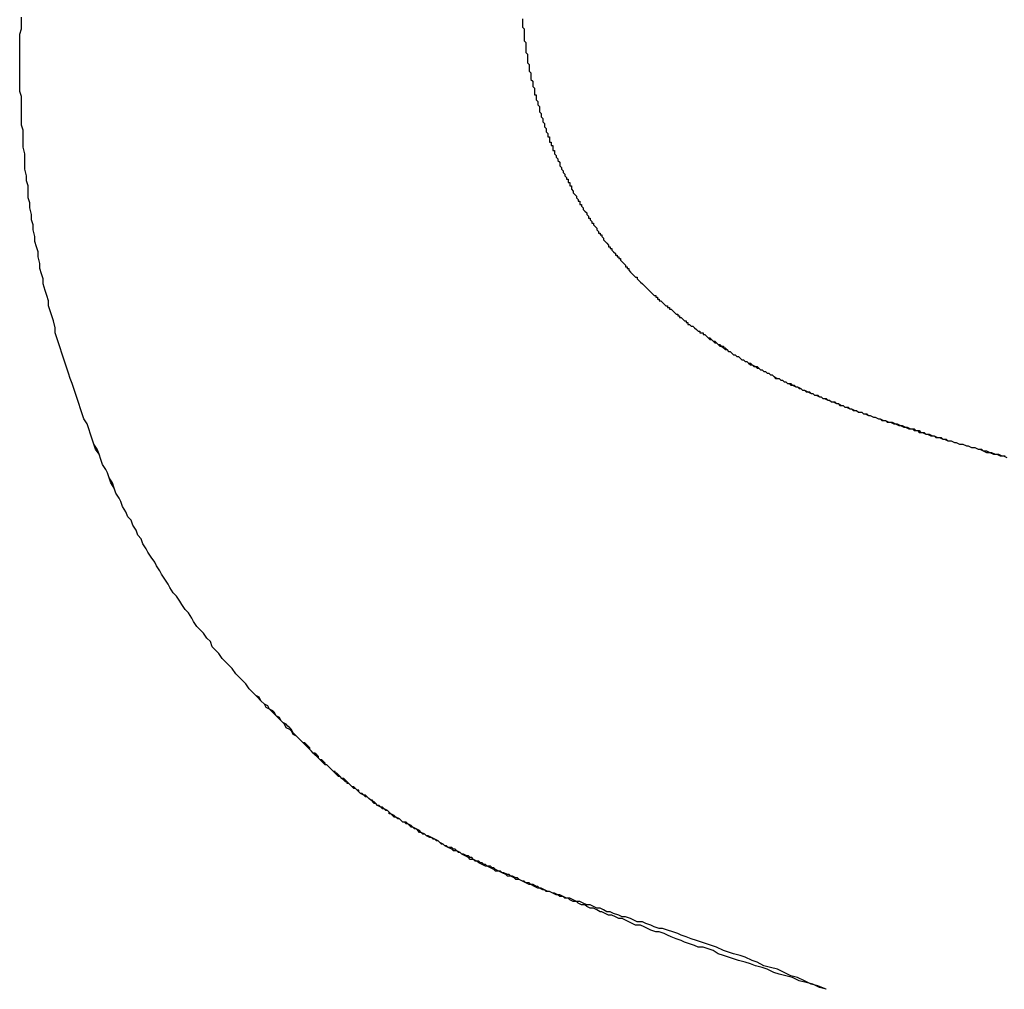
# Model space of a CAD drawing. Extents: x 1917 to 3682, y 1570 to 2675.
# Tile 38 of 166: x 1971.862 to 1972.446, y 2387.614 to 2388.188. Entities that reach past the tile are written whole.
import ezdxf

# ---------------------------------------------------------------- set-up
doc = ezdxf.new("R2010")
doc.units = 0
doc.header["$MEASUREMENT"] = 0
doc.layers.add('KF_SEQUENZA_10_NW_FRONT', color=7, linetype='CONTINUOUS')
doc.layers.add('KF_SEQUENZA_5_NW_REAR', color=7, linetype='CONTINUOUS')

# ---------------------------------------------------------------- blocks, each defined once
blk = doc.blocks.new('KF_SEQUENZA_5_NW_FRONT')
at = {"layer": 'KF_SEQUENZA_10_NW_FRONT'}
for points in [[(-131.413, -264.273, 0), (-131.413, -264.27, 0), (-131.413, -264.266, 0), (-131.413, -264.263, 0), (-131.413, -264.259, 0), (-131.413, -264.256, 0), (-131.412, -264.253, 0), (-131.412, -264.249, 0), (-131.412, -264.246, 0)], [(-131.413, -264.273, 0), (-131.413, -264.27, 0), (-131.413, -264.267, 0), (-131.413, -264.263, 0), (-131.413, -264.26, 0), (-131.413, -264.256, 0), (-131.412, -264.253, 0), (-131.412, -264.249, 0), (-131.412, -264.246, 0)], [(-131.115, -264.247, 0), (-131.115, -264.248, 0), (-131.115, -264.249, 0), (-131.115, -264.249, 0), (-131.115, -264.25, 0), (-131.115, -264.251, 0), (-131.115, -264.252, 0), (-131.114, -264.253, 0), (-131.114, -264.253, 0), (-131.114, -264.254, 0), (-131.114, -264.255, 0), (-131.114, -264.256, 0), (-131.114, -264.256, 0), (-131.114, -264.257, 0), (-131.114, -264.258, 0), (-131.114, -264.259, 0), (-131.114, -264.26, 0), (-131.114, -264.26, 0), (-131.113, -264.261, 0), (-131.113, -264.262, 0), (-131.113, -264.263, 0), (-131.113, -264.263, 0), (-131.113, -264.264, 0), (-131.113, -264.265, 0), (-131.113, -264.266, 0), (-131.113, -264.266, 0), (-131.113, -264.267, 0), (-131.112, -264.268, 0), (-131.112, -264.269, 0), (-131.112, -264.27, 0), (-131.112, -264.27, 0), (-131.112, -264.271, 0), (-131.112, -264.272, 0), (-131.112, -264.273, 0), (-131.112, -264.273, 0), (-131.111, -264.274, 0), (-131.111, -264.275, 0), (-131.111, -264.276, 0), (-131.111, -264.276, 0), (-131.111, -264.277, 0), (-131.111, -264.278, 0), (-131.11, -264.279, 0), (-131.11, -264.279, 0), (-131.11, -264.28, 0), (-131.11, -264.281, 0), (-131.11, -264.282, 0), (-131.11, -264.282, 0), (-131.11, -264.283, 0), (-131.109, -264.284, 0), (-131.109, -264.285, 0), (-131.109, -264.285, 0), (-131.109, -264.286, 0), (-131.109, -264.287, 0), (-131.108, -264.288, 0), (-131.108, -264.289, 0), (-131.108, -264.289, 0), (-131.108, -264.29, 0), (-131.108, -264.291, 0), (-131.108, -264.292, 0), (-131.107, -264.292, 0), (-131.107, -264.293, 0), (-131.107, -264.294, 0), (-131.107, -264.295, 0), (-131.107, -264.295, 0), (-131.106, -264.296, 0), (-131.106, -264.297, 0), (-131.106, -264.298, 0), (-131.106, -264.298, 0), (-131.105, -264.299, 0), (-131.105, -264.3, 0), (-131.105, -264.301, 0), (-131.105, -264.301, 0), (-131.105, -264.302, 0), (-131.104, -264.303, 0), (-131.104, -264.303, 0), (-131.104, -264.304, 0), (-131.104, -264.305, 0), (-131.103, -264.306, 0), (-131.103, -264.306, 0), (-131.103, -264.307, 0), (-131.103, -264.308, 0), (-131.102, -264.309, 0), (-131.102, -264.309, 0), (-131.102, -264.31, 0), (-131.102, -264.311, 0), (-131.101, -264.312, 0), (-131.101, -264.312, 0), (-131.101, -264.313, 0), (-131.101, -264.314, 0), (-131.1, -264.315, 0), (-131.1, -264.315, 0), (-131.1, -264.316, 0), (-131.1, -264.317, 0), (-131.099, -264.317, 0), (-131.099, -264.318, 0), (-131.099, -264.319, 0), (-131.099, -264.32, 0), (-131.098, -264.32, 0), (-131.098, -264.321, 0), (-131.098, -264.322, 0), (-131.097, -264.322, 0), (-131.097, -264.323, 0), (-131.097, -264.324, 0), (-131.097, -264.325, 0), (-131.096, -264.325, 0), (-131.096, -264.326, 0), (-131.096, -264.327, 0), (-131.095, -264.328, 0), (-131.095, -264.328, 0), (-131.095, -264.329, 0), (-131.094, -264.33, 0), (-131.094, -264.33, 0), (-131.094, -264.331, 0), (-131.093, -264.332, 0), (-131.093, -264.332, 0), (-131.093, -264.333, 0), (-131.093, -264.334, 0), (-131.092, -264.335, 0), (-131.092, -264.335, 0), (-131.092, -264.336, 0), (-131.091, -264.337, 0), (-131.091, -264.337, 0), (-131.091, -264.338, 0), (-131.09, -264.339, 0), (-131.09, -264.34, 0), (-131.09, -264.34, 0), (-131.089, -264.341, 0), (-131.089, -264.342, 0), (-131.088, -264.342, 0), (-131.088, -264.343, 0), (-131.088, -264.344, 0), (-131.087, -264.344, 0), (-131.087, -264.345, 0), (-131.087, -264.346, 0), (-131.086, -264.346, 0), (-131.086, -264.347, 0), (-131.086, -264.348, 0), (-131.085, -264.349, 0), (-131.085, -264.349, 0), (-131.085, -264.35, 0), (-131.084, -264.351, 0), (-131.084, -264.351, 0), (-131.083, -264.352, 0), (-131.083, -264.353, 0), (-131.083, -264.353, 0), (-131.082, -264.354, 0), (-131.082, -264.355, 0), (-131.081, -264.355, 0), (-131.081, -264.356, 0), (-131.081, -264.357, 0), (-131.08, -264.357, 0), (-131.08, -264.358, 0), (-131.079, -264.359, 0), (-131.079, -264.359, 0), (-131.079, -264.36, 0), (-131.078, -264.361, 0), (-131.078, -264.361, 0), (-131.077, -264.362, 0), (-131.077, -264.363, 0), (-131.077, -264.363, 0), (-131.076, -264.364, 0), (-131.076, -264.365, 0), (-131.075, -264.365, 0), (-131.075, -264.366, 0), (-131.075, -264.366, 0), (-131.074, -264.367, 0), (-131.074, -264.368, 0), (-131.073, -264.368, 0), (-131.073, -264.369, 0), (-131.072, -264.37, 0), (-131.072, -264.37, 0), (-131.071, -264.371, 0), (-131.071, -264.372, 0), (-131.071, -264.372, 0), (-131.07, -264.373, 0), (-131.07, -264.374, 0), (-131.069, -264.374, 0), (-131.069, -264.375, 0), (-131.068, -264.375, 0), (-131.068, -264.376, 0), (-131.067, -264.377, 0), (-131.067, -264.377, 0), (-131.067, -264.378, 0), (-131.066, -264.379, 0), (-131.066, -264.379, 0), (-131.065, -264.38, 0), (-131.065, -264.38, 0), (-131.064, -264.381, 0), (-131.064, -264.382, 0), (-131.063, -264.382, 0), (-131.063, -264.383, 0), (-131.062, -264.383, 0), (-131.062, -264.384, 0), (-131.061, -264.385, 0), (-131.061, -264.385, 0), (-131.06, -264.386, 0), (-131.06, -264.387, 0), (-131.059, -264.387, 0), (-131.059, -264.388, 0), (-131.058, -264.388, 0), (-131.058, -264.389, 0), (-131.057, -264.389, 0), (-131.057, -264.39, 0), (-131.056, -264.391, 0), (-131.056, -264.391, 0), (-131.055, -264.392, 0), (-131.055, -264.392, 0), (-131.054, -264.393, 0), (-131.054, -264.394, 0), (-131.053, -264.394, 0), (-131.053, -264.395, 0), (-131.052, -264.395, 0), (-131.052, -264.396, 0), (-131.051, -264.397, 0), (-131.051, -264.397, 0), (-131.05, -264.398, 0), (-131.05, -264.398, 0), (-131.049, -264.399, 0), (-131.049, -264.399, 0), (-131.048, -264.4, 0), (-131.047, -264.4, 0), (-131.047, -264.401, 0), (-131.046, -264.402, 0), (-131.046, -264.402, 0), (-131.045, -264.403, 0), (-131.045, -264.403, 0), (-131.044, -264.404, 0), (-131.044, -264.404, 0), (-131.043, -264.405, 0), (-131.043, -264.405, 0), (-131.042, -264.406, 0), (-131.041, -264.407, 0), (-131.041, -264.407, 0), (-131.04, -264.408, 0), (-131.04, -264.408, 0), (-131.039, -264.409, 0), (-131.039, -264.409, 0), (-131.038, -264.41, 0), (-131.038, -264.41, 0), (-131.037, -264.411, 0), (-131.036, -264.411, 0), (-131.036, -264.412, 0), (-131.035, -264.412, 0), (-131.035, -264.413, 0), (-131.034, -264.413, 0), (-131.034, -264.414, 0), (-131.033, -264.414, 0), (-131.032, -264.415, 0), (-131.032, -264.415, 0), (-131.031, -264.416, 0), (-131.031, -264.416, 0), (-131.03, -264.417, 0), (-131.029, -264.417, 0), (-131.029, -264.418, 0), (-131.028, -264.418, 0), (-131.028, -264.419, 0), (-131.027, -264.419, 0), (-131.026, -264.42, 0), (-131.026, -264.42, 0), (-131.025, -264.421, 0), (-131.025, -264.421, 0), (-131.024, -264.422, 0), (-131.023, -264.422, 0), (-131.023, -264.423, 0), (-131.022, -264.423, 0), (-131.022, -264.424, 0), (-131.021, -264.424, 0), (-131.02, -264.425, 0), (-131.02, -264.425, 0), (-131.019, -264.426, 0), (-131.018, -264.426, 0), (-131.018, -264.427, 0), (-131.017, -264.427, 0), (-131.017, -264.428, 0), (-131.016, -264.428, 0), (-131.015, -264.429, 0), (-131.015, -264.429, 0), (-131.014, -264.429, 0), (-131.013, -264.43, 0), (-131.013, -264.43, 0), (-131.012, -264.431, 0), (-131.012, -264.431, 0), (-131.011, -264.432, 0), (-131.01, -264.432, 0), (-131.01, -264.433, 0), (-131.009, -264.433, 0), (-131.008, -264.433, 0), (-131.008, -264.434, 0), (-131.007, -264.434, 0), (-131.006, -264.435, 0), (-131.006, -264.435, 0)], [(-131.115, -264.247, 0), (-131.115, -264.248, 0), (-131.115, -264.249, 0), (-131.115, -264.249, 0), (-131.115, -264.25, 0), (-131.115, -264.251, 0), (-131.115, -264.252, 0), (-131.114, -264.253, 0), (-131.114, -264.253, 0), (-131.114, -264.254, 0), (-131.114, -264.255, 0), (-131.114, -264.256, 0), (-131.114, -264.256, 0), (-131.114, -264.257, 0), (-131.114, -264.258, 0), (-131.114, -264.259, 0), (-131.114, -264.26, 0), (-131.114, -264.26, 0), (-131.113, -264.261, 0), (-131.113, -264.262, 0), (-131.113, -264.263, 0), (-131.113, -264.263, 0), (-131.113, -264.264, 0), (-131.113, -264.265, 0), (-131.113, -264.266, 0), (-131.113, -264.266, 0), (-131.113, -264.267, 0), (-131.112, -264.268, 0), (-131.112, -264.269, 0), (-131.112, -264.269, 0), (-131.112, -264.27, 0), (-131.112, -264.271, 0), (-131.112, -264.272, 0), (-131.112, -264.273, 0), (-131.112, -264.273, 0), (-131.111, -264.274, 0), (-131.111, -264.275, 0), (-131.111, -264.276, 0), (-131.111, -264.276, 0), (-131.111, -264.277, 0), (-131.111, -264.278, 0), (-131.11, -264.279, 0), (-131.11, -264.279, 0), (-131.11, -264.28, 0), (-131.11, -264.281, 0), (-131.11, -264.282, 0), (-131.11, -264.282, 0), (-131.11, -264.283, 0), (-131.109, -264.284, 0), (-131.109, -264.285, 0), (-131.109, -264.285, 0), (-131.109, -264.286, 0), (-131.109, -264.287, 0), (-131.108, -264.288, 0), (-131.108, -264.289, 0), (-131.108, -264.289, 0), (-131.108, -264.29, 0), (-131.108, -264.291, 0), (-131.108, -264.292, 0), (-131.107, -264.292, 0), (-131.107, -264.293, 0), (-131.107, -264.294, 0), (-131.107, -264.295, 0), (-131.107, -264.295, 0), (-131.106, -264.296, 0), (-131.106, -264.297, 0), (-131.106, -264.298, 0), (-131.106, -264.298, 0), (-131.105, -264.299, 0), (-131.105, -264.3, 0), (-131.105, -264.301, 0), (-131.105, -264.301, 0), (-131.105, -264.302, 0), (-131.104, -264.303, 0), (-131.104, -264.303, 0), (-131.104, -264.304, 0), (-131.104, -264.305, 0), (-131.103, -264.306, 0), (-131.103, -264.306, 0), (-131.103, -264.307, 0), (-131.103, -264.308, 0), (-131.102, -264.309, 0), (-131.102, -264.309, 0), (-131.102, -264.31, 0), (-131.102, -264.311, 0), (-131.101, -264.312, 0), (-131.101, -264.312, 0), (-131.101, -264.313, 0), (-131.101, -264.314, 0), (-131.1, -264.315, 0), (-131.1, -264.315, 0), (-131.1, -264.316, 0), (-131.1, -264.317, 0), (-131.099, -264.317, 0), (-131.099, -264.318, 0), (-131.099, -264.319, 0), (-131.099, -264.32, 0), (-131.098, -264.32, 0), (-131.098, -264.321, 0), (-131.098, -264.322, 0), (-131.097, -264.322, 0), (-131.097, -264.323, 0), (-131.097, -264.324, 0), (-131.097, -264.325, 0), (-131.096, -264.325, 0), (-131.096, -264.326, 0), (-131.096, -264.327, 0), (-131.095, -264.328, 0), (-131.095, -264.328, 0), (-131.095, -264.329, 0), (-131.094, -264.33, 0), (-131.094, -264.33, 0), (-131.094, -264.331, 0), (-131.093, -264.332, 0), (-131.093, -264.332, 0), (-131.093, -264.333, 0), (-131.093, -264.334, 0), (-131.092, -264.335, 0), (-131.092, -264.335, 0), (-131.092, -264.336, 0), (-131.091, -264.337, 0), (-131.091, -264.337, 0), (-131.091, -264.338, 0), (-131.09, -264.339, 0), (-131.09, -264.34, 0), (-131.09, -264.34, 0), (-131.089, -264.341, 0), (-131.089, -264.342, 0), (-131.088, -264.342, 0), (-131.088, -264.343, 0), (-131.088, -264.344, 0), (-131.087, -264.344, 0), (-131.087, -264.345, 0), (-131.087, -264.346, 0), (-131.086, -264.346, 0), (-131.086, -264.347, 0), (-131.086, -264.348, 0), (-131.085, -264.349, 0), (-131.085, -264.349, 0), (-131.085, -264.35, 0), (-131.084, -264.351, 0), (-131.084, -264.351, 0), (-131.083, -264.352, 0), (-131.083, -264.353, 0), (-131.083, -264.353, 0), (-131.082, -264.354, 0), (-131.082, -264.355, 0), (-131.081, -264.355, 0), (-131.081, -264.356, 0), (-131.081, -264.357, 0), (-131.08, -264.357, 0), (-131.08, -264.358, 0), (-131.079, -264.359, 0), (-131.079, -264.359, 0), (-131.079, -264.36, 0), (-131.078, -264.361, 0), (-131.078, -264.361, 0), (-131.077, -264.362, 0), (-131.077, -264.363, 0), (-131.077, -264.363, 0), (-131.076, -264.364, 0), (-131.076, -264.365, 0), (-131.075, -264.365, 0), (-131.075, -264.366, 0), (-131.075, -264.366, 0), (-131.074, -264.367, 0), (-131.074, -264.368, 0), (-131.073, -264.368, 0), (-131.073, -264.369, 0), (-131.072, -264.37, 0), (-131.072, -264.37, 0), (-131.071, -264.371, 0), (-131.071, -264.372, 0), (-131.071, -264.372, 0), (-131.07, -264.373, 0), (-131.07, -264.374, 0), (-131.069, -264.374, 0), (-131.069, -264.375, 0), (-131.068, -264.375, 0), (-131.068, -264.376, 0), (-131.067, -264.377, 0), (-131.067, -264.377, 0), (-131.067, -264.378, 0), (-131.066, -264.379, 0), (-131.066, -264.379, 0), (-131.065, -264.38, 0), (-131.065, -264.38, 0), (-131.064, -264.381, 0), (-131.064, -264.382, 0), (-131.063, -264.382, 0), (-131.063, -264.383, 0), (-131.062, -264.383, 0), (-131.062, -264.384, 0), (-131.061, -264.385, 0), (-131.061, -264.385, 0), (-131.06, -264.386, 0), (-131.06, -264.387, 0), (-131.059, -264.387, 0), (-131.059, -264.388, 0), (-131.058, -264.388, 0), (-131.058, -264.389, 0), (-131.057, -264.389, 0), (-131.057, -264.39, 0), (-131.056, -264.391, 0), (-131.056, -264.391, 0), (-131.055, -264.392, 0), (-131.055, -264.392, 0), (-131.054, -264.393, 0), (-131.054, -264.394, 0), (-131.053, -264.394, 0), (-131.053, -264.395, 0), (-131.052, -264.395, 0), (-131.052, -264.396, 0), (-131.051, -264.397, 0), (-131.051, -264.397, 0), (-131.05, -264.398, 0), (-131.05, -264.398, 0), (-131.049, -264.399, 0), (-131.049, -264.399, 0), (-131.048, -264.4, 0), (-131.047, -264.4, 0), (-131.047, -264.401, 0), (-131.046, -264.402, 0), (-131.046, -264.402, 0), (-131.045, -264.403, 0), (-131.045, -264.403, 0), (-131.044, -264.404, 0), (-131.044, -264.404, 0), (-131.043, -264.405, 0), (-131.043, -264.405, 0), (-131.042, -264.406, 0), (-131.041, -264.407, 0), (-131.041, -264.407, 0), (-131.04, -264.408, 0), (-131.04, -264.408, 0), (-131.039, -264.409, 0), (-131.039, -264.409, 0), (-131.038, -264.41, 0), (-131.038, -264.41, 0), (-131.037, -264.411, 0), (-131.036, -264.411, 0), (-131.036, -264.412, 0), (-131.035, -264.412, 0), (-131.035, -264.413, 0), (-131.034, -264.413, 0), (-131.034, -264.414, 0), (-131.033, -264.414, 0), (-131.032, -264.415, 0), (-131.032, -264.415, 0), (-131.031, -264.416, 0), (-131.031, -264.416, 0), (-131.03, -264.417, 0), (-131.029, -264.417, 0), (-131.029, -264.418, 0), (-131.028, -264.418, 0), (-131.028, -264.419, 0), (-131.027, -264.419, 0), (-131.026, -264.42, 0), (-131.026, -264.42, 0), (-131.025, -264.421, 0), (-131.025, -264.421, 0), (-131.024, -264.422, 0), (-131.023, -264.422, 0), (-131.023, -264.423, 0), (-131.022, -264.423, 0), (-131.022, -264.424, 0), (-131.021, -264.424, 0), (-131.02, -264.425, 0), (-131.02, -264.425, 0), (-131.019, -264.426, 0), (-131.018, -264.426, 0), (-131.018, -264.427, 0), (-131.017, -264.427, 0), (-131.017, -264.428, 0), (-131.016, -264.428, 0), (-131.015, -264.429, 0), (-131.015, -264.429, 0), (-131.014, -264.429, 0), (-131.013, -264.43, 0), (-131.013, -264.43, 0), (-131.012, -264.431, 0), (-131.012, -264.431, 0), (-131.011, -264.432, 0), (-131.01, -264.432, 0), (-131.01, -264.433, 0), (-131.009, -264.433, 0), (-131.008, -264.433, 0), (-131.008, -264.434, 0), (-131.007, -264.434, 0), (-131.006, -264.435, 0), (-131.006, -264.435, 0)], [(-131.275, -264.646, 0), (-131.277, -264.644, 0), (-131.279, -264.641, 0), (-131.281, -264.639, 0), (-131.283, -264.637, 0), (-131.285, -264.635, 0), (-131.287, -264.632, 0), (-131.289, -264.63, 0), (-131.291, -264.628, 0), (-131.293, -264.626, 0), (-131.295, -264.623, 0), (-131.297, -264.621, 0), (-131.299, -264.619, 0), (-131.3, -264.616, 0), (-131.302, -264.614, 0), (-131.304, -264.611, 0), (-131.306, -264.609, 0), (-131.308, -264.607, 0), (-131.31, -264.604, 0), (-131.311, -264.602, 0), (-131.313, -264.599, 0), (-131.315, -264.597, 0), (-131.317, -264.594, 0), (-131.318, -264.592, 0), (-131.32, -264.589, 0), (-131.322, -264.587, 0), (-131.324, -264.584, 0), (-131.325, -264.582, 0), (-131.327, -264.579, 0), (-131.329, -264.576, 0), (-131.33, -264.574, 0), (-131.332, -264.571, 0), (-131.333, -264.569, 0), (-131.335, -264.566, 0), (-131.337, -264.563, 0), (-131.338, -264.561, 0), (-131.34, -264.558, 0), (-131.341, -264.555, 0), (-131.343, -264.553, 0), (-131.344, -264.55, 0), (-131.346, -264.547, 0), (-131.347, -264.544, 0), (-131.349, -264.542, 0), (-131.35, -264.539, 0), (-131.352, -264.536, 0), (-131.353, -264.533, 0), (-131.354, -264.531, 0), (-131.356, -264.528, 0), (-131.357, -264.525, 0), (-131.358, -264.522, 0), (-131.36, -264.519, 0), (-131.361, -264.516, 0), (-131.362, -264.514, 0), (-131.364, -264.511, 0), (-131.365, -264.508, 0), (-131.366, -264.505, 0), (-131.367, -264.502, 0), (-131.369, -264.499, 0), (-131.37, -264.496, 0), (-131.371, -264.493, 0), (-131.372, -264.49, 0), (-131.373, -264.487, 0), (-131.375, -264.484, 0), (-131.376, -264.481, 0), (-131.377, -264.478, 0), (-131.378, -264.475, 0), (-131.379, -264.472, 0), (-131.38, -264.469, 0), (-131.381, -264.466, 0), (-131.382, -264.463, 0), (-131.383, -264.46, 0), (-131.384, -264.457, 0), (-131.385, -264.454, 0), (-131.386, -264.451, 0), (-131.387, -264.448, 0), (-131.388, -264.445, 0), (-131.389, -264.442, 0), (-131.39, -264.439, 0), (-131.391, -264.436, 0), (-131.392, -264.433, 0), (-131.392, -264.43, 0), (-131.393, -264.426, 0), (-131.394, -264.423, 0), (-131.395, -264.42, 0), (-131.396, -264.417, 0), (-131.396, -264.414, 0), (-131.397, -264.411, 0), (-131.398, -264.408, 0), (-131.399, -264.404, 0), (-131.399, -264.401, 0), (-131.4, -264.398, 0), (-131.401, -264.395, 0), (-131.401, -264.392, 0), (-131.402, -264.388, 0), (-131.402, -264.385, 0), (-131.403, -264.382, 0), (-131.404, -264.379, 0), (-131.404, -264.376, 0), (-131.405, -264.372, 0), (-131.405, -264.369, 0), (-131.406, -264.366, 0), (-131.406, -264.363, 0), (-131.407, -264.359, 0), (-131.407, -264.356, 0), (-131.408, -264.353, 0), (-131.408, -264.35, 0), (-131.408, -264.346, 0), (-131.409, -264.343, 0), (-131.409, -264.34, 0), (-131.41, -264.336, 0), (-131.41, -264.333, 0), (-131.41, -264.33, 0), (-131.41, -264.327, 0), (-131.411, -264.323, 0), (-131.411, -264.32, 0), (-131.411, -264.317, 0), (-131.411, -264.313, 0), (-131.412, -264.31, 0), (-131.412, -264.307, 0), (-131.412, -264.303, 0), (-131.412, -264.3, 0), (-131.412, -264.297, 0), (-131.412, -264.293, 0), (-131.413, -264.29, 0), (-131.413, -264.287, 0), (-131.413, -264.283, 0), (-131.413, -264.28, 0), (-131.413, -264.277, 0), (-131.413, -264.273, 0)], [(-131.275, -264.646, 0), (-131.277, -264.644, 0), (-131.279, -264.641, 0), (-131.281, -264.639, 0), (-131.283, -264.637, 0), (-131.285, -264.635, 0), (-131.287, -264.632, 0), (-131.289, -264.63, 0), (-131.291, -264.628, 0), (-131.293, -264.626, 0), (-131.295, -264.623, 0), (-131.297, -264.621, 0), (-131.299, -264.619, 0), (-131.3, -264.616, 0), (-131.302, -264.614, 0), (-131.304, -264.611, 0), (-131.306, -264.609, 0), (-131.308, -264.607, 0), (-131.31, -264.604, 0), (-131.311, -264.602, 0), (-131.313, -264.599, 0), (-131.315, -264.597, 0), (-131.317, -264.594, 0), (-131.318, -264.592, 0), (-131.32, -264.589, 0), (-131.322, -264.587, 0), (-131.324, -264.584, 0), (-131.325, -264.582, 0), (-131.327, -264.579, 0), (-131.329, -264.576, 0), (-131.33, -264.574, 0), (-131.332, -264.571, 0), (-131.333, -264.569, 0), (-131.335, -264.566, 0), (-131.337, -264.563, 0), (-131.338, -264.561, 0), (-131.34, -264.558, 0), (-131.341, -264.555, 0), (-131.343, -264.553, 0), (-131.344, -264.55, 0), (-131.346, -264.547, 0), (-131.347, -264.544, 0), (-131.349, -264.542, 0), (-131.35, -264.539, 0), (-131.352, -264.536, 0), (-131.353, -264.533, 0), (-131.354, -264.531, 0), (-131.356, -264.528, 0), (-131.357, -264.525, 0), (-131.359, -264.522, 0), (-131.36, -264.519, 0), (-131.361, -264.516, 0), (-131.362, -264.514, 0), (-131.364, -264.511, 0), (-131.365, -264.508, 0), (-131.366, -264.505, 0), (-131.368, -264.502, 0), (-131.369, -264.499, 0), (-131.37, -264.496, 0), (-131.371, -264.493, 0), (-131.372, -264.49, 0), (-131.373, -264.487, 0), (-131.375, -264.484, 0), (-131.376, -264.481, 0), (-131.377, -264.478, 0), (-131.378, -264.475, 0), (-131.379, -264.472, 0), (-131.38, -264.469, 0), (-131.381, -264.466, 0), (-131.382, -264.463, 0), (-131.383, -264.46, 0), (-131.384, -264.457, 0), (-131.385, -264.454, 0), (-131.386, -264.451, 0), (-131.387, -264.448, 0), (-131.388, -264.445, 0), (-131.389, -264.442, 0), (-131.39, -264.439, 0), (-131.391, -264.436, 0), (-131.392, -264.433, 0), (-131.392, -264.43, 0), (-131.393, -264.426, 0), (-131.394, -264.423, 0), (-131.395, -264.42, 0), (-131.396, -264.417, 0), (-131.396, -264.414, 0), (-131.397, -264.411, 0), (-131.398, -264.408, 0), (-131.399, -264.404, 0), (-131.399, -264.401, 0), (-131.4, -264.398, 0), (-131.401, -264.395, 0), (-131.401, -264.392, 0), (-131.402, -264.388, 0), (-131.402, -264.385, 0), (-131.403, -264.382, 0), (-131.404, -264.379, 0), (-131.404, -264.376, 0), (-131.405, -264.372, 0), (-131.405, -264.369, 0), (-131.406, -264.366, 0), (-131.406, -264.363, 0), (-131.407, -264.359, 0), (-131.407, -264.356, 0), (-131.408, -264.353, 0), (-131.408, -264.35, 0), (-131.408, -264.346, 0), (-131.409, -264.343, 0), (-131.409, -264.34, 0), (-131.41, -264.336, 0), (-131.41, -264.333, 0), (-131.41, -264.33, 0), (-131.41, -264.327, 0), (-131.411, -264.323, 0), (-131.411, -264.32, 0), (-131.411, -264.317, 0), (-131.411, -264.313, 0), (-131.412, -264.31, 0), (-131.412, -264.307, 0), (-131.412, -264.303, 0), (-131.412, -264.3, 0), (-131.412, -264.297, 0), (-131.412, -264.293, 0), (-131.413, -264.29, 0), (-131.413, -264.287, 0), (-131.413, -264.283, 0), (-131.413, -264.28, 0), (-131.413, -264.277, 0), (-131.413, -264.273, 0)], [(-131.006, -264.435, 0), (-131.005, -264.436, 0), (-131.004, -264.436, 0), (-131.003, -264.437, 0), (-131.002, -264.438, 0), (-131.001, -264.438, 0), (-131, -264.439, 0), (-130.999, -264.44, 0), (-130.998, -264.44, 0), (-130.997, -264.441, 0), (-130.996, -264.441, 0), (-130.996, -264.442, 0), (-130.995, -264.443, 0), (-130.994, -264.443, 0), (-130.993, -264.444, 0), (-130.992, -264.444, 0), (-130.991, -264.445, 0), (-130.99, -264.446, 0), (-130.989, -264.446, 0), (-130.988, -264.447, 0), (-130.987, -264.447, 0), (-130.986, -264.448, 0), (-130.985, -264.449, 0), (-130.984, -264.449, 0), (-130.983, -264.45, 0), (-130.982, -264.45, 0), (-130.981, -264.451, 0), (-130.98, -264.451, 0), (-130.979, -264.452, 0), (-130.978, -264.453, 0), (-130.977, -264.453, 0), (-130.976, -264.454, 0), (-130.975, -264.454, 0), (-130.974, -264.455, 0), (-130.973, -264.455, 0), (-130.972, -264.456, 0), (-130.971, -264.456, 0), (-130.97, -264.457, 0), (-130.969, -264.457, 0), (-130.968, -264.458, 0), (-130.967, -264.458, 0), (-130.966, -264.459, 0), (-130.965, -264.46, 0), (-130.963, -264.46, 0), (-130.962, -264.461, 0), (-130.961, -264.461, 0), (-130.96, -264.462, 0), (-130.959, -264.462, 0), (-130.958, -264.463, 0), (-130.957, -264.463, 0), (-130.956, -264.464, 0), (-130.955, -264.464, 0), (-130.953, -264.465, 0), (-130.952, -264.465, 0), (-130.951, -264.466, 0), (-130.95, -264.466, 0), (-130.949, -264.467, 0), (-130.948, -264.467, 0), (-130.946, -264.468, 0), (-130.945, -264.468, 0), (-130.944, -264.469, 0), (-130.943, -264.469, 0), (-130.942, -264.47, 0), (-130.94, -264.47, 0), (-130.939, -264.471, 0), (-130.938, -264.471, 0), (-130.937, -264.472, 0), (-130.935, -264.472, 0), (-130.934, -264.473, 0), (-130.933, -264.473, 0), (-130.932, -264.474, 0), (-130.93, -264.474, 0), (-130.929, -264.475, 0), (-130.928, -264.475, 0), (-130.926, -264.476, 0), (-130.925, -264.476, 0), (-130.924, -264.477, 0), (-130.922, -264.477, 0), (-130.921, -264.478, 0), (-130.92, -264.478, 0), (-130.918, -264.479, 0), (-130.917, -264.479, 0), (-130.916, -264.48, 0), (-130.914, -264.48, 0), (-130.913, -264.481, 0), (-130.911, -264.481, 0), (-130.91, -264.482, 0), (-130.909, -264.482, 0), (-130.907, -264.483, 0), (-130.906, -264.483, 0), (-130.904, -264.484, 0), (-130.903, -264.484, 0), (-130.901, -264.485, 0), (-130.9, -264.485, 0), (-130.898, -264.486, 0), (-130.897, -264.486, 0), (-130.895, -264.487, 0), (-130.894, -264.487, 0), (-130.892, -264.488, 0), (-130.891, -264.488, 0), (-130.889, -264.489, 0), (-130.888, -264.489, 0), (-130.886, -264.49, 0), (-130.884, -264.49, 0), (-130.883, -264.491, 0), (-130.881, -264.491, 0), (-130.88, -264.492, 0), (-130.878, -264.492, 0), (-130.876, -264.493, 0), (-130.875, -264.493, 0), (-130.873, -264.494, 0), (-130.871, -264.494, 0), (-130.87, -264.495, 0), (-130.868, -264.495, 0), (-130.866, -264.496, 0), (-130.865, -264.496, 0), (-130.863, -264.497, 0), (-130.861, -264.497, 0), (-130.859, -264.498, 0), (-130.858, -264.498, 0), (-130.856, -264.499, 0), (-130.854, -264.499, 0), (-130.852, -264.5, 0), (-130.851, -264.5, 0), (-130.849, -264.501, 0), (-130.847, -264.501, 0), (-130.845, -264.502, 0), (-130.843, -264.502, 0), (-130.842, -264.503, 0), (-130.84, -264.504, 0), (-130.838, -264.504, 0), (-130.836, -264.505, 0), (-130.834, -264.505, 0), (-130.832, -264.506, 0), (-130.83, -264.506, 0), (-130.828, -264.507, 0)], [(-131.006, -264.435, 0), (-131.005, -264.436, 0), (-131.004, -264.437, 0), (-131.003, -264.437, 0), (-131.002, -264.438, 0), (-131.001, -264.439, 0), (-131, -264.439, 0), (-130.999, -264.44, 0), (-130.998, -264.441, 0), (-130.997, -264.441, 0), (-130.996, -264.442, 0), (-130.995, -264.442, 0), (-130.994, -264.443, 0), (-130.993, -264.444, 0), (-130.992, -264.444, 0), (-130.991, -264.445, 0), (-130.99, -264.446, 0), (-130.989, -264.446, 0), (-130.988, -264.447, 0), (-130.987, -264.447, 0), (-130.986, -264.448, 0), (-130.985, -264.449, 0), (-130.984, -264.449, 0), (-130.983, -264.45, 0), (-130.982, -264.45, 0), (-130.981, -264.451, 0), (-130.98, -264.452, 0), (-130.979, -264.452, 0), (-130.977, -264.453, 0), (-130.976, -264.453, 0), (-130.975, -264.454, 0), (-130.974, -264.455, 0), (-130.973, -264.455, 0), (-130.972, -264.456, 0), (-130.971, -264.456, 0), (-130.97, -264.457, 0), (-130.969, -264.457, 0), (-130.968, -264.458, 0), (-130.967, -264.458, 0), (-130.966, -264.459, 0), (-130.964, -264.46, 0), (-130.963, -264.46, 0), (-130.962, -264.461, 0), (-130.961, -264.461, 0), (-130.96, -264.462, 0), (-130.959, -264.462, 0), (-130.958, -264.463, 0), (-130.956, -264.463, 0), (-130.955, -264.464, 0), (-130.954, -264.464, 0), (-130.953, -264.465, 0), (-130.952, -264.465, 0), (-130.95, -264.466, 0), (-130.949, -264.467, 0), (-130.948, -264.467, 0), (-130.947, -264.468, 0), (-130.946, -264.468, 0), (-130.944, -264.469, 0), (-130.943, -264.469, 0), (-130.942, -264.47, 0), (-130.941, -264.47, 0), (-130.939, -264.471, 0), (-130.938, -264.471, 0), (-130.937, -264.472, 0), (-130.936, -264.472, 0), (-130.934, -264.473, 0), (-130.933, -264.473, 0), (-130.932, -264.474, 0), (-130.931, -264.474, 0), (-130.929, -264.475, 0), (-130.928, -264.475, 0), (-130.927, -264.476, 0), (-130.925, -264.476, 0), (-130.924, -264.477, 0), (-130.923, -264.477, 0), (-130.921, -264.478, 0), (-130.92, -264.478, 0), (-130.919, -264.479, 0), (-130.917, -264.479, 0), (-130.916, -264.48, 0), (-130.914, -264.48, 0), (-130.913, -264.481, 0), (-130.912, -264.481, 0), (-130.91, -264.482, 0), (-130.909, -264.482, 0), (-130.907, -264.483, 0), (-130.906, -264.483, 0), (-130.904, -264.484, 0), (-130.903, -264.484, 0), (-130.902, -264.485, 0), (-130.9, -264.485, 0), (-130.899, -264.486, 0), (-130.897, -264.486, 0), (-130.896, -264.486, 0), (-130.894, -264.487, 0), (-130.893, -264.487, 0), (-130.891, -264.488, 0), (-130.89, -264.488, 0), (-130.888, -264.489, 0), (-130.887, -264.489, 0), (-130.885, -264.49, 0), (-130.883, -264.49, 0), (-130.882, -264.491, 0), (-130.88, -264.491, 0), (-130.879, -264.492, 0), (-130.877, -264.492, 0), (-130.876, -264.493, 0), (-130.874, -264.493, 0), (-130.872, -264.494, 0), (-130.871, -264.494, 0), (-130.869, -264.495, 0), (-130.867, -264.495, 0), (-130.866, -264.496, 0), (-130.864, -264.496, 0), (-130.863, -264.497, 0), (-130.861, -264.497, 0), (-130.859, -264.498, 0), (-130.858, -264.498, 0), (-130.856, -264.499, 0), (-130.854, -264.499, 0), (-130.852, -264.5, 0), (-130.851, -264.5, 0), (-130.849, -264.501, 0), (-130.847, -264.501, 0), (-130.845, -264.502, 0), (-130.844, -264.502, 0), (-130.842, -264.503, 0), (-130.84, -264.503, 0), (-130.838, -264.504, 0), (-130.837, -264.504, 0), (-130.835, -264.505, 0), (-130.833, -264.505, 0), (-130.831, -264.506, 0), (-130.829, -264.506, 0)], [(-130.935, -264.822, 0), (-130.939, -264.821, 0), (-130.943, -264.819, 0), (-130.947, -264.818, 0), (-130.951, -264.817, 0), (-130.955, -264.815, 0), (-130.959, -264.814, 0), (-130.963, -264.813, 0), (-130.966, -264.812, 0), (-130.97, -264.81, 0), (-130.973, -264.809, 0), (-130.977, -264.808, 0), (-130.98, -264.807, 0), (-130.983, -264.806, 0), (-130.987, -264.805, 0), (-130.99, -264.804, 0), (-130.993, -264.803, 0), (-130.996, -264.802, 0), (-130.999, -264.801, 0), (-131.002, -264.799, 0), (-131.005, -264.798, 0), (-131.008, -264.797, 0), (-131.011, -264.797, 0), (-131.013, -264.796, 0), (-131.016, -264.795, 0), (-131.019, -264.794, 0), (-131.021, -264.793, 0), (-131.024, -264.792, 0), (-131.027, -264.791, 0), (-131.029, -264.79, 0), (-131.031, -264.789, 0), (-131.034, -264.788, 0), (-131.036, -264.788, 0), (-131.039, -264.787, 0), (-131.041, -264.786, 0), (-131.043, -264.785, 0), (-131.045, -264.784, 0), (-131.048, -264.784, 0), (-131.05, -264.783, 0), (-131.052, -264.782, 0), (-131.054, -264.781, 0), (-131.056, -264.78, 0), (-131.058, -264.78, 0), (-131.06, -264.779, 0), (-131.062, -264.778, 0), (-131.064, -264.778, 0), (-131.066, -264.777, 0), (-131.068, -264.776, 0), (-131.069, -264.776, 0), (-131.071, -264.775, 0), (-131.073, -264.774, 0), (-131.075, -264.774, 0), (-131.077, -264.773, 0), (-131.078, -264.772, 0), (-131.08, -264.772, 0), (-131.082, -264.771, 0), (-131.083, -264.77, 0), (-131.085, -264.77, 0), (-131.087, -264.769, 0), (-131.088, -264.768, 0), (-131.09, -264.768, 0), (-131.091, -264.767, 0), (-131.093, -264.767, 0), (-131.094, -264.766, 0), (-131.096, -264.765, 0), (-131.097, -264.765, 0), (-131.099, -264.764, 0), (-131.1, -264.764, 0), (-131.102, -264.763, 0), (-131.103, -264.763, 0), (-131.105, -264.762, 0), (-131.106, -264.761, 0), (-131.107, -264.761, 0), (-131.109, -264.76, 0), (-131.11, -264.76, 0), (-131.111, -264.759, 0), (-131.113, -264.759, 0), (-131.114, -264.758, 0), (-131.115, -264.758, 0), (-131.117, -264.757, 0), (-131.118, -264.756, 0), (-131.119, -264.756, 0), (-131.121, -264.755, 0), (-131.122, -264.755, 0), (-131.123, -264.754, 0), (-131.124, -264.754, 0), (-131.126, -264.753, 0), (-131.127, -264.753, 0), (-131.128, -264.752, 0), (-131.129, -264.752, 0), (-131.131, -264.751, 0), (-131.132, -264.75, 0), (-131.133, -264.75, 0), (-131.134, -264.749, 0), (-131.136, -264.749, 0), (-131.137, -264.748, 0), (-131.138, -264.748, 0), (-131.139, -264.747, 0), (-131.14, -264.747, 0), (-131.141, -264.746, 0), (-131.143, -264.746, 0), (-131.144, -264.745, 0), (-131.145, -264.744, 0), (-131.146, -264.744, 0), (-131.147, -264.743, 0), (-131.148, -264.743, 0), (-131.15, -264.742, 0), (-131.151, -264.742, 0), (-131.152, -264.741, 0), (-131.153, -264.741, 0), (-131.154, -264.74, 0), (-131.155, -264.739, 0), (-131.156, -264.739, 0), (-131.157, -264.738, 0), (-131.159, -264.738, 0), (-131.16, -264.737, 0), (-131.161, -264.737, 0), (-131.162, -264.736, 0), (-131.163, -264.736, 0), (-131.164, -264.735, 0), (-131.165, -264.734, 0), (-131.166, -264.734, 0), (-131.167, -264.733, 0), (-131.168, -264.733, 0), (-131.169, -264.732, 0), (-131.171, -264.731, 0), (-131.172, -264.731, 0), (-131.173, -264.73, 0), (-131.174, -264.73, 0), (-131.175, -264.729, 0), (-131.176, -264.729, 0), (-131.177, -264.728, 0), (-131.178, -264.727, 0), (-131.179, -264.727, 0), (-131.18, -264.726, 0), (-131.181, -264.726, 0), (-131.182, -264.725, 0), (-131.183, -264.724, 0), (-131.184, -264.724, 0), (-131.185, -264.723, 0), (-131.186, -264.723, 0), (-131.187, -264.722, 0), (-131.188, -264.721, 0), (-131.189, -264.721, 0), (-131.19, -264.72, 0), (-131.191, -264.72, 0), (-131.192, -264.719, 0), (-131.193, -264.718, 0), (-131.194, -264.718, 0), (-131.194, -264.717, 0), (-131.195, -264.716, 0), (-131.196, -264.716, 0), (-131.197, -264.715, 0), (-131.198, -264.715, 0), (-131.199, -264.714, 0), (-131.2, -264.713, 0), (-131.201, -264.713, 0), (-131.202, -264.712, 0), (-131.203, -264.712, 0), (-131.204, -264.711, 0), (-131.204, -264.71, 0), (-131.205, -264.71, 0), (-131.206, -264.709, 0), (-131.207, -264.708, 0), (-131.208, -264.708, 0), (-131.209, -264.707, 0), (-131.21, -264.706, 0), (-131.211, -264.706, 0), (-131.212, -264.705, 0), (-131.212, -264.704, 0), (-131.213, -264.704, 0), (-131.214, -264.703, 0), (-131.215, -264.702, 0), (-131.216, -264.702, 0), (-131.217, -264.701, 0), (-131.218, -264.7, 0), (-131.219, -264.7, 0), (-131.219, -264.699, 0), (-131.22, -264.698, 0), (-131.221, -264.697, 0), (-131.222, -264.697, 0), (-131.223, -264.696, 0), (-131.224, -264.695, 0), (-131.225, -264.694, 0), (-131.226, -264.694, 0), (-131.227, -264.693, 0), (-131.228, -264.692, 0), (-131.229, -264.691, 0), (-131.23, -264.69, 0), (-131.231, -264.689, 0), (-131.232, -264.689, 0), (-131.233, -264.688, 0), (-131.234, -264.687, 0), (-131.235, -264.686, 0), (-131.236, -264.685, 0), (-131.237, -264.684, 0), (-131.238, -264.683, 0), (-131.239, -264.682, 0), (-131.24, -264.681, 0), (-131.241, -264.68, 0), (-131.242, -264.679, 0), (-131.243, -264.678, 0), (-131.244, -264.677, 0), (-131.246, -264.675, 0), (-131.247, -264.674, 0), (-131.248, -264.673, 0), (-131.249, -264.672, 0), (-131.251, -264.671, 0), (-131.252, -264.669, 0), (-131.253, -264.668, 0), (-131.255, -264.667, 0), (-131.256, -264.665, 0), (-131.257, -264.664, 0), (-131.259, -264.662, 0), (-131.26, -264.661, 0), (-131.262, -264.659, 0), (-131.263, -264.658, 0), (-131.265, -264.656, 0), (-131.267, -264.655, 0), (-131.268, -264.653, 0), (-131.27, -264.651, 0), (-131.272, -264.649, 0), (-131.273, -264.648, 0), (-131.275, -264.646, 0)], [(-130.935, -264.822, 0), (-130.94, -264.82, 0), (-130.944, -264.819, 0), (-130.948, -264.817, 0), (-130.952, -264.815, 0), (-130.956, -264.814, 0), (-130.96, -264.812, 0), (-130.964, -264.81, 0), (-130.968, -264.809, 0), (-130.972, -264.808, 0), (-130.976, -264.806, 0), (-130.979, -264.805, 0), (-130.983, -264.803, 0), (-130.986, -264.802, 0), (-130.99, -264.801, 0), (-130.993, -264.8, 0), (-130.996, -264.799, 0), (-131, -264.797, 0), (-131.003, -264.796, 0), (-131.006, -264.795, 0), (-131.009, -264.794, 0), (-131.012, -264.793, 0), (-131.015, -264.792, 0), (-131.018, -264.791, 0), (-131.021, -264.79, 0), (-131.023, -264.789, 0), (-131.026, -264.788, 0), (-131.029, -264.787, 0), (-131.032, -264.786, 0), (-131.034, -264.786, 0), (-131.037, -264.785, 0), (-131.039, -264.784, 0), (-131.042, -264.783, 0), (-131.044, -264.782, 0), (-131.047, -264.782, 0), (-131.049, -264.781, 0), (-131.051, -264.78, 0), (-131.054, -264.779, 0), (-131.056, -264.779, 0), (-131.058, -264.778, 0), (-131.061, -264.777, 0), (-131.063, -264.776, 0), (-131.065, -264.776, 0), (-131.067, -264.775, 0), (-131.069, -264.774, 0), (-131.071, -264.774, 0), (-131.073, -264.773, 0), (-131.075, -264.772, 0), (-131.077, -264.772, 0), (-131.079, -264.771, 0), (-131.081, -264.77, 0), (-131.083, -264.77, 0), (-131.085, -264.769, 0), (-131.087, -264.768, 0), (-131.089, -264.768, 0), (-131.091, -264.767, 0), (-131.093, -264.766, 0), (-131.095, -264.766, 0), (-131.097, -264.765, 0), (-131.099, -264.764, 0), (-131.101, -264.764, 0), (-131.102, -264.763, 0), (-131.104, -264.762, 0), (-131.106, -264.762, 0), (-131.108, -264.761, 0), (-131.11, -264.76, 0), (-131.111, -264.76, 0), (-131.113, -264.759, 0), (-131.115, -264.758, 0), (-131.117, -264.757, 0), (-131.119, -264.757, 0), (-131.12, -264.756, 0), (-131.122, -264.755, 0), (-131.124, -264.755, 0), (-131.125, -264.754, 0), (-131.127, -264.753, 0), (-131.129, -264.752, 0), (-131.131, -264.752, 0), (-131.132, -264.751, 0), (-131.134, -264.75, 0), (-131.136, -264.749, 0), (-131.137, -264.749, 0), (-131.139, -264.748, 0), (-131.141, -264.747, 0), (-131.142, -264.746, 0), (-131.144, -264.745, 0), (-131.146, -264.745, 0), (-131.147, -264.744, 0), (-131.149, -264.743, 0), (-131.151, -264.742, 0), (-131.152, -264.741, 0), (-131.154, -264.74, 0), (-131.156, -264.74, 0), (-131.157, -264.739, 0), (-131.159, -264.738, 0), (-131.161, -264.737, 0), (-131.162, -264.736, 0), (-131.164, -264.735, 0), (-131.165, -264.734, 0), (-131.167, -264.733, 0), (-131.169, -264.732, 0), (-131.17, -264.732, 0), (-131.172, -264.731, 0), (-131.173, -264.73, 0), (-131.175, -264.729, 0), (-131.176, -264.728, 0), (-131.178, -264.727, 0), (-131.18, -264.726, 0), (-131.181, -264.725, 0), (-131.183, -264.724, 0), (-131.184, -264.723, 0), (-131.186, -264.723, 0), (-131.187, -264.722, 0), (-131.188, -264.721, 0), (-131.19, -264.72, 0), (-131.191, -264.719, 0), (-131.193, -264.718, 0), (-131.194, -264.717, 0), (-131.195, -264.716, 0), (-131.197, -264.715, 0), (-131.198, -264.714, 0), (-131.199, -264.714, 0), (-131.201, -264.713, 0), (-131.202, -264.712, 0), (-131.203, -264.711, 0), (-131.205, -264.71, 0), (-131.206, -264.709, 0), (-131.207, -264.708, 0), (-131.208, -264.707, 0), (-131.209, -264.707, 0), (-131.211, -264.706, 0), (-131.212, -264.705, 0), (-131.213, -264.704, 0), (-131.214, -264.703, 0), (-131.215, -264.703, 0), (-131.216, -264.702, 0), (-131.217, -264.701, 0), (-131.218, -264.7, 0), (-131.219, -264.699, 0), (-131.22, -264.699, 0), (-131.221, -264.698, 0), (-131.222, -264.697, 0), (-131.223, -264.696, 0), (-131.224, -264.696, 0), (-131.225, -264.695, 0), (-131.226, -264.694, 0), (-131.226, -264.693, 0), (-131.227, -264.693, 0), (-131.228, -264.692, 0), (-131.229, -264.691, 0), (-131.23, -264.69, 0), (-131.231, -264.689, 0), (-131.232, -264.689, 0), (-131.232, -264.688, 0), (-131.233, -264.687, 0), (-131.234, -264.686, 0), (-131.235, -264.686, 0), (-131.236, -264.685, 0), (-131.236, -264.684, 0), (-131.237, -264.683, 0), (-131.238, -264.682, 0), (-131.239, -264.682, 0), (-131.24, -264.681, 0), (-131.241, -264.68, 0), (-131.241, -264.679, 0), (-131.242, -264.678, 0), (-131.243, -264.677, 0), (-131.244, -264.676, 0), (-131.245, -264.676, 0), (-131.246, -264.675, 0), (-131.247, -264.674, 0), (-131.248, -264.673, 0), (-131.249, -264.672, 0), (-131.25, -264.671, 0), (-131.251, -264.67, 0), (-131.252, -264.668, 0), (-131.253, -264.667, 0), (-131.254, -264.666, 0), (-131.255, -264.665, 0), (-131.257, -264.664, 0), (-131.258, -264.663, 0), (-131.259, -264.661, 0), (-131.261, -264.66, 0), (-131.262, -264.658, 0), (-131.263, -264.657, 0), (-131.265, -264.656, 0), (-131.266, -264.654, 0), (-131.268, -264.653, 0), (-131.27, -264.651, 0), (-131.271, -264.649, 0), (-131.273, -264.648, 0), (-131.275, -264.646, 0)]]:
    blk.add_polyline3d(points, dxfattribs=at)

msp = doc.modelspace()

# ---------------------------------------------------------------- block references
at = {"layer": 'KF_SEQUENZA_5_NW_REAR'}
msp.add_blockref('KF_SEQUENZA_5_NW_FRONT', (2103.27537, 2652.43573), dxfattribs=at)

doc.saveas('drawing.dxf')
